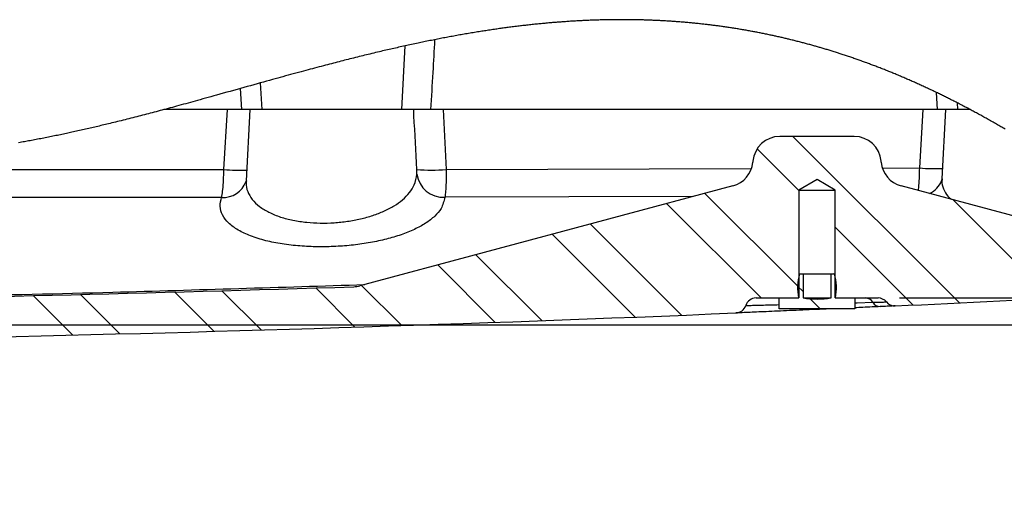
# Model space of a CAD drawing. Extents: x 0 to 4205, y 0 to 2970.
# Tile 22 of 67: x 2108 to 2565, y 1262 to 1482. Entities that reach past the tile are written whole.
import ezdxf

# ---------------------------------------------------------------- set-up
doc = ezdxf.new("R2010")
doc.units = 0
doc.header["$LTSCALE"] = 5
doc.layers.get('0').update_dxf_attribs({"linetype": 'CONTINUOUS'})
doc.styles.add('SLDTEXTSTYLE0', font='TXT', dxfattribs={"width": 0.605})
doc.dimstyles.new('SLDDIMSTYLE3', dxfattribs={"dimtxt": 25, "dimasz": 25, "dimexe": 0, "dimexo": 0.0625, "dimgap": 6.25, "dimtad": 1, "dimdec": 1, "dimlfac": 0.4, "dimrnd": 1e-09, "dimzin": 12, "dimtxsty": 'SLDTEXTSTYLE0', "dimsah": 1, "dimcen": 0.09, "dimazin": 3, "dimtfac": 1, "dimtmove": 0, "dimatfit": 3, "dimtolj": 1, "dimtzin": 12})

# ---------------------------------------------------------------- blocks, each defined once
blk = doc.blocks.new('SW_HATCH_1')
at = {"color": 0, "linetype": 'CONTINUOUS'}
for p, q in [((991.81, 18.47), (914.53, 95.75)), ((917.2, 70.63), (897.86, 89.97)), ((917.2, 25.73), (873.63, 69.29)), ((899.73, 20.75), (855.93, 64.55)), ((1034.6, 20.58), (988.86, 66.32)), ((862.83, 12.74), (820.51, 55.06)), ((841.25, 11.87), (802.81, 50.32)), ((970.38, 17.45), (934.2, 53.63)), ((798, 10.22), (767.4, 40.83)), ((776.34, 9.43), (749.69, 36.08)), ((933.95, 31.43), (933.38, 32)), ((645.82, 5.25), (627.57, 23.5)), ((667.64, 5.88), (649.41, 24.11)), ((711.2, 7.22), (693.01, 25.41)), ((732.94, 7.93), (714.28, 26.59)), ((919.2, 23.73), (916.71, 26.22)), ((580.2, 3.52), (561.89, 21.83)), ((602.1, 4.07), (583.81, 22.36)), ((927.18, 15.75), (922.56, 20.37))]:
    blk.add_line(p, q, dxfattribs=at)
blk = doc.blocks.new('_D_21')
at = {"color": 7, "linetype": 'CONTINUOUS'}
for p, q in [((2663.41, 1352.26), (2663.41, 1402.26)), ((2516.64, 1352.26), (2670.91, 1352.26)), ((2663.41, 1339.76), (2663.41, 1352.26)), ((1491.63, 1339.76), (2670.91, 1339.76)), ((2663.41, 1339.76), (2663.41, 1261.99))]:
    blk.add_line(p, q, dxfattribs=at)
for points in [[(2663.41, 1352.26), (2667.16, 1377.26), (2659.66, 1377.26)], [(2663.41, 1339.76), (2659.66, 1314.76), (2667.16, 1314.76)]]:
    blk.add_solid(points, dxfattribs=at)
at = {"color": 7, "linetype": 'CONTINUOUS', "insert": (2631.18, 1261.99), "char_height": 25, "attachment_point": 1, "rotation": 90, "style": 'SLDTEXTSTYLE0'}
blk.add_mtext('5', dxfattribs=at)

msp = doc.modelspace()

# ---------------------------------------------------------------- linework, layer by layer
at = {"color": 7, "linetype": 'CONTINUOUS'}
for p, q in [((2285.57, 1439.76), (2287.12, 1469.35)), ((2219.92, 1452.14), (2220.57, 1439.76)), ((2204.72, 1439.76), (2175.17, 1439.76)), ((2215.05, 1439.76), (2204.72, 1439.76)), ((2215.05, 1439.76), (2211.37, 1439.76)), ((2215.05, 1439.76), (2213.31, 1406.7)), ((2291.1, 1439.76), (2215.05, 1439.76)), ((2291.21, 1437.52), (2291.1, 1439.76)), ((2304.77, 1439.76), (2291.1, 1439.76)), ((2527.66, 1439.76), (2304.77, 1439.76)), ((2537.99, 1439.76), (2527.66, 1439.76)), ((2537.99, 1439.76), (2534.31, 1439.76)), ((2537.99, 1439.76), (2536.3, 1407.58)), ((2549.42, 1439.76), (2537.99, 1439.76)), ((2543.35, 1442.94), (2543.52, 1439.76)), ((2495.62, 1427.26), (2461.03, 1427.26)), ((2448.57, 1415.85), (2448.52, 1415.29)), ((2508.12, 1415.29), (2508.07, 1415.85)), ((2439.31, 1404.3), (2266.12, 1357.9)), ((2439.31, 1404.3), (2439.31, 1404.3)), ((2478.32, 1407.36), (2469.82, 1402.26)), ((2486.82, 1402.26), (2478.32, 1407.36)), ((2517.33, 1404.3), (2517.34, 1404.3)), ((2611.65, 1379.03), (2517.34, 1404.3)), ((2469.82, 1402.26), (2469.82, 1352.26)), ((2469.82, 1402.26), (2486.82, 1402.26)), ((2486.82, 1352.26), (2486.82, 1402.26)), ((2470.23, 1363.51), (2471.82, 1363.51)), ((2471.82, 1363.51), (2471.82, 1352.26)), ((2471.82, 1363.51), (2484.82, 1363.51)), ((2484.82, 1352.26), (2484.82, 1363.51)), ((2484.82, 1363.51), (2486.42, 1363.51)), ((2450.02, 1352.26), (2469.82, 1352.26)), ((2460.82, 1347.26), (2460.82, 1352.26)), ((2460.82, 1352.26), (2469.79, 1352.26)), ((2471.82, 1352.26), (2484.82, 1352.26)), ((2486.82, 1352.26), (2506.64, 1352.26)), ((2486.85, 1352.26), (2495.82, 1352.26)), ((2495.82, 1352.26), (2495.82, 1347.26)), ((2495.82, 1347.26), (2460.82, 1347.26))]:
    msp.add_line(p, q, dxfattribs=at)
at = {"color": 8, "linetype": 'CONTINUOUS'}
for p, q in [((2211.37, 1439.76), (2210.7, 1449.57)), ((2534.31, 1439.76), (2533.77, 1447.7)), ((2203, 1411.91), (2204.72, 1439.76)), ((2304.77, 1439.76), (2306.21, 1411.99)), ((2525.99, 1412.64), (2527.66, 1439.76)), ((2306.21, 1411.99), (2447.66, 1412.41)), ((2508.92, 1412.59), (2525.99, 1412.64)), ((2420.72, 1399.32), (2305.56, 1399.04))]:
    msp.add_line(p, q, dxfattribs=at)
at = {"color": 7, "linetype": 'CONTINUOUS', "flags": 128}
msp.add_lwpolyline([(2565.7, 1430.62), (2565.16, 1430.93), (2564.62, 1431.25), (2564.13, 1431.54), (2563.63, 1431.83), (2563.14, 1432.12), (2562.64, 1432.41), (2562.14, 1432.69), (2561.64, 1432.98), (2561.1, 1433.29), (2560.56, 1433.61), (2560.01, 1433.92), (2559.47, 1434.23), (2558.92, 1434.54), (2558.38, 1434.84), (2557.83, 1435.15), (2557.33, 1435.43), (2556.83, 1435.71), (2556.33, 1435.99), (2555.83, 1436.27), (2555.32, 1436.55), (2554.82, 1436.83), (2554.32, 1437.1), (2553.82, 1437.38), (2553.31, 1437.66), (2552.81, 1437.93), (2552.31, 1438.21), (2551.8, 1438.48), (2551.33, 1438.74), (2550.85, 1438.99), (2550.38, 1439.25), (2549.9, 1439.5), (2549.42, 1439.76), (2548.86, 1440.06), (2548.29, 1440.36), (2547.72, 1440.66), (2547.16, 1440.96), (2546.59, 1441.26), (2546.03, 1441.55), (2545.48, 1441.84), (2544.92, 1442.13), (2544.36, 1442.42), (2543.85, 1442.68), (2543.35, 1442.94), (2542.85, 1443.19), (2542.35, 1443.45), (2541.85, 1443.7), (2541.35, 1443.96), (2540.85, 1444.21), (2540.35, 1444.46), (2539.88, 1444.7), (2539.4, 1444.93), (2538.93, 1445.17), (2538.46, 1445.4), (2537.99, 1445.64), (2537.52, 1445.87), (2537.04, 1446.1), (2536.57, 1446.34), (2536.1, 1446.57), (2535.63, 1446.8), (2535.16, 1447.02), (2534.7, 1447.25), (2534.23, 1447.47), (2533.77, 1447.7), (2533.23, 1447.95), (2532.7, 1448.21), (2532.17, 1448.46), (2531.63, 1448.72), (2531.1, 1448.97), (2530.56, 1449.22), (2530.06, 1449.46), (2529.56, 1449.69), (2529.05, 1449.93), (2528.55, 1450.16), (2528.05, 1450.39), (2527.54, 1450.62), (2527.04, 1450.86), (2526.54, 1451.09), (2526.03, 1451.31), (2525.53, 1451.54), (2525.04, 1451.77), (2524.54, 1451.99), (2524.05, 1452.21), (2523.56, 1452.43), (2523.05, 1452.65), (2522.55, 1452.88), (2522.05, 1453.1), (2521.54, 1453.32), (2521.04, 1453.54), (2520.55, 1453.76), (2520.06, 1453.97), (2519.56, 1454.18), (2519.07, 1454.4), (2518.57, 1454.61), (2518.06, 1454.83), (2517.56, 1455.04), (2517.06, 1455.25), (2516.56, 1455.47), (2516.05, 1455.68), (2515.55, 1455.89), (2515.05, 1456.1), (2514.55, 1456.3), (2514.05, 1456.51), (2513.55, 1456.72), (2513.05, 1456.92), (2512.56, 1457.12), (2512.07, 1457.32), (2511.58, 1457.52), (2511.09, 1457.72), (2510.59, 1457.92), (2510.09, 1458.12), (2509.59, 1458.31), (2509.09, 1458.51), (2508.59, 1458.71), (2508.09, 1458.9), (2507.59, 1459.1), (2507.09, 1459.29), (2506.59, 1459.49), (2506.1, 1459.68), (2505.6, 1459.87), (2505.1, 1460.06), (2504.6, 1460.25), (2504.1, 1460.44), (2503.65, 1460.61), (2503.19, 1460.78), (2502.74, 1460.95), (2502.28, 1461.12), (2501.82, 1461.28), (2501.37, 1461.45), (2500.87, 1461.63), (2500.38, 1461.81), (2499.88, 1461.99), (2499.39, 1462.17), (2498.89, 1462.35), (2498.41, 1462.52), (2497.92, 1462.7), (2497.44, 1462.87), (2496.95, 1463.04), (2496.46, 1463.21), (2495.96, 1463.39), (2495.47, 1463.56), (2494.97, 1463.73), (2494.48, 1463.9), (2493.98, 1464.07), (2493.49, 1464.24), (2493, 1464.4), (2492.5, 1464.57), (2492.01, 1464.73), (2491.52, 1464.9), (2491.02, 1465.06), (2490.53, 1465.22), (2490.04, 1465.39), (2489.59, 1465.53), (2489.14, 1465.68), (2488.68, 1465.83), (2488.23, 1465.97), (2487.78, 1466.11), (2487.33, 1466.26), (2486.84, 1466.41), (2486.35, 1466.57), (2485.86, 1466.72), (2485.37, 1466.88), (2484.88, 1467.03), (2484.39, 1467.18), (2483.9, 1467.33), (2483.45, 1467.47), (2483, 1467.6), (2482.55, 1467.74), (2482.1, 1467.87), (2481.65, 1468.01), (2481.2, 1468.14), (2480.75, 1468.27), (2480.3, 1468.41), (2479.86, 1468.54), (2479.41, 1468.67), (2478.96, 1468.8), (2478.51, 1468.93), (2478.09, 1469.05), (2477.67, 1469.17), (2477.25, 1469.29), (2476.82, 1469.41), (2476.4, 1469.52), (2475.92, 1469.66), (2475.43, 1469.8), (2474.94, 1469.93), (2474.46, 1470.06), (2473.97, 1470.19), (2473.49, 1470.32), (2473.02, 1470.45), (2472.54, 1470.58), (2472.06, 1470.71), (2471.58, 1470.83), (2471.09, 1470.96), (2470.61, 1471.09), (2470.12, 1471.22), (2469.64, 1471.34), (2469.15, 1471.46), (2468.67, 1471.59), (2468.18, 1471.71), (2467.7, 1471.83), (2467.21, 1471.95), (2466.73, 1472.07), (2466.24, 1472.19), (2465.76, 1472.31), (2465.27, 1472.43), (2464.83, 1472.53), (2464.39, 1472.64), (2463.94, 1472.75), (2463.5, 1472.85), (2463.06, 1472.96), (2462.62, 1473.06), (2462.13, 1473.17), (2461.65, 1473.28), (2461.17, 1473.39), (2460.69, 1473.5), (2460.2, 1473.61), (2459.72, 1473.72), (2459.24, 1473.83), (2458.8, 1473.92), (2458.36, 1474.02), (2457.92, 1474.12), (2457.47, 1474.21), (2457.03, 1474.31), (2456.59, 1474.4), (2456.06, 1474.51), (2455.54, 1474.63), (2455.01, 1474.74), (2454.48, 1474.84), (2453.95, 1474.95), (2453.43, 1475.06), (2452.91, 1475.16), (2452.4, 1475.27), (2451.88, 1475.37), (2451.4, 1475.46), (2450.92, 1475.56), (2450.44, 1475.65), (2449.96, 1475.74), (2449.48, 1475.83), (2449, 1475.92), (2448.53, 1476.01), (2448, 1476.11), (2447.48, 1476.2), (2446.95, 1476.3), (2446.42, 1476.39), (2445.9, 1476.49), (2445.37, 1476.58), (2444.85, 1476.67), (2444.33, 1476.76), (2443.8, 1476.85), (2443.28, 1476.94), (2442.76, 1477.03), (2442.25, 1477.11), (2441.73, 1477.2), (2441.22, 1477.28), (2440.7, 1477.37), (2440.17, 1477.45), (2439.65, 1477.53), (2439.13, 1477.62), (2438.61, 1477.7), (2438.09, 1477.78), (2437.58, 1477.85), (2437.07, 1477.93), (2436.55, 1478.01), (2436.03, 1478.08), (2435.51, 1478.16), (2434.99, 1478.23), (2434.47, 1478.31), (2433.94, 1478.38), (2433.42, 1478.45), (2432.9, 1478.52), (2432.43, 1478.59), (2431.96, 1478.65), (2431.48, 1478.71), (2431.01, 1478.77), (2430.54, 1478.83), (2430.08, 1478.89), (2429.62, 1478.95), (2429.15, 1479.01), (2428.69, 1479.07), (2428.22, 1479.12), (2427.75, 1479.18), (2427.28, 1479.23), (2426.81, 1479.29), (2426.34, 1479.34), (2425.86, 1479.4), (2425.39, 1479.45), (2424.85, 1479.51), (2424.3, 1479.57), (2423.75, 1479.63), (2423.2, 1479.69), (2422.65, 1479.75), (2422.1, 1479.8), (2421.59, 1479.85), (2421.07, 1479.91), (2420.56, 1479.96), (2420.04, 1480.01), (2419.52, 1480.05), (2418.98, 1480.11), (2418.43, 1480.16), (2417.88, 1480.2), (2417.34, 1480.25), (2416.79, 1480.3), (2416.25, 1480.35), (2415.73, 1480.39), (2415.22, 1480.43), (2414.7, 1480.47), (2414.19, 1480.51), (2413.68, 1480.55), (2413.16, 1480.59), (2412.65, 1480.63), (2412.14, 1480.66), (2411.62, 1480.7), (2411.11, 1480.74), (2410.61, 1480.77), (2410.1, 1480.8), (2409.6, 1480.83), (2409.1, 1480.87), (2408.55, 1480.9), (2408.01, 1480.93), (2407.47, 1480.96), (2406.93, 1480.99), (2406.38, 1481.02), (2405.84, 1481.05), (2405.33, 1481.08), (2404.82, 1481.1), (2404.31, 1481.13), (2403.8, 1481.15), (2403.29, 1481.18), (2402.78, 1481.2), (2402.27, 1481.22), (2401.76, 1481.24), (2401.25, 1481.26), (2400.74, 1481.28), (2400.24, 1481.3), (2399.74, 1481.32), (2399.24, 1481.33), (2398.74, 1481.35), (2398.23, 1481.37), (2397.73, 1481.38), (2397.22, 1481.4), (2396.71, 1481.41), (2396.2, 1481.42), (2395.7, 1481.43), (2395.21, 1481.44), (2394.71, 1481.45), (2394.21, 1481.46), (2393.7, 1481.47), (2393.19, 1481.48), (2392.68, 1481.49), (2392.18, 1481.5), (2391.67, 1481.5), (2391.16, 1481.51), (2390.66, 1481.51), (2390.12, 1481.52), (2389.58, 1481.52), (2389.05, 1481.52), (2388.51, 1481.52), (2387.97, 1481.52), (2387.44, 1481.52), (2386.93, 1481.52), (2386.43, 1481.52), (2385.93, 1481.52), (2385.42, 1481.52), (2384.92, 1481.51), (2384.41, 1481.51), (2383.91, 1481.5), (2383.41, 1481.5), (2382.9, 1481.49), (2382.4, 1481.49), (2381.9, 1481.48), (2381.41, 1481.47), (2380.92, 1481.46), (2380.42, 1481.45), (2379.86, 1481.44), (2379.3, 1481.43), (2378.74, 1481.41), (2378.18, 1481.4), (2377.62, 1481.38), (2377.06, 1481.37), (2376.5, 1481.35), (2375.94, 1481.33), (2375.36, 1481.32), (2374.77, 1481.3), (2374.18, 1481.27), (2373.6, 1481.25), (2373.01, 1481.23), (2372.43, 1481.21), (2371.87, 1481.18), (2371.31, 1481.16), (2370.76, 1481.13), (2370.2, 1481.11), (2369.64, 1481.08), (2369.08, 1481.05), (2368.53, 1481.02), (2367.97, 1480.99), (2367.39, 1480.96), (2366.8, 1480.93), (2366.22, 1480.9), (2365.64, 1480.86), (2365.06, 1480.83), (2364.47, 1480.79), (2363.89, 1480.76), (2363.31, 1480.72), (2362.73, 1480.68), (2362.15, 1480.64), (2361.57, 1480.6), (2360.99, 1480.56), (2360.44, 1480.52), (2359.89, 1480.48), (2359.34, 1480.44), (2358.8, 1480.4), (2358.25, 1480.36), (2357.71, 1480.32), (2357.18, 1480.27), (2356.64, 1480.23), (2356.11, 1480.19), (2355.57, 1480.14), (2355.04, 1480.1), (2354.41, 1480.04), (2353.78, 1479.99), (2353.15, 1479.93), (2352.52, 1479.87), (2351.95, 1479.82), (2351.39, 1479.77), (2350.83, 1479.71), (2350.27, 1479.66), (2349.71, 1479.61), (2349.15, 1479.55), (2348.59, 1479.49), (2348.02, 1479.44), (2347.38, 1479.37), (2346.74, 1479.3), (2346.1, 1479.24), (2345.46, 1479.17), (2344.82, 1479.1), (2344.18, 1479.03), (2343.54, 1478.95), (2342.96, 1478.89), (2342.37, 1478.82), (2341.79, 1478.75), (2341.2, 1478.68), (2340.62, 1478.62), (2340.03, 1478.54), (2339.4, 1478.47), (2338.76, 1478.39), (2338.12, 1478.31), (2337.48, 1478.23), (2336.85, 1478.15), (2336.21, 1478.07), (2335.57, 1477.98), (2334.99, 1477.91), (2334.41, 1477.83), (2333.82, 1477.75), (2333.24, 1477.67), (2332.66, 1477.59), (2332.08, 1477.51), (2331.5, 1477.43), (2330.91, 1477.35), (2330.33, 1477.27), (2329.75, 1477.19), (2329.17, 1477.1), (2328.59, 1477.02), (2327.9, 1476.92), (2327.22, 1476.82), (2326.53, 1476.72), (2325.85, 1476.61), (2325.22, 1476.52), (2324.59, 1476.42), (2323.95, 1476.32), (2323.32, 1476.22), (2322.69, 1476.12), (2322.06, 1476.02), (2321.43, 1475.92), (2320.73, 1475.81), (2320.04, 1475.7), (2319.34, 1475.58), (2318.65, 1475.47), (2317.96, 1475.35), (2317.26, 1475.24), (2316.57, 1475.12), (2315.88, 1475), (2315.19, 1474.88), (2314.49, 1474.76), (2313.82, 1474.65), (2313.14, 1474.53), (2312.46, 1474.41), (2311.78, 1474.29), (2311.09, 1474.16), (2310.4, 1474.04), (2309.71, 1473.91), (2309.02, 1473.78), (2308.33, 1473.66), (2307.65, 1473.53), (2306.97, 1473.4), (2306.3, 1473.28), (2305.62, 1473.15), (2304.93, 1473.02), (2304.24, 1472.89), (2303.55, 1472.75), (2302.86, 1472.62), (2302.17, 1472.48), (2301.48, 1472.35), (2300.79, 1472.21), (2300.08, 1472.07), (2299.36, 1471.93), (2298.64, 1471.78), (2297.93, 1471.64), (2297.21, 1471.49), (2296.5, 1471.34), (2295.82, 1471.21), (2295.15, 1471.07), (2294.47, 1470.93), (2293.8, 1470.78), (2293.13, 1470.64), (2292.38, 1470.48), (2291.62, 1470.32), (2290.87, 1470.16), (2290.12, 1470), (2289.37, 1469.84), (2288.62, 1469.68), (2287.87, 1469.51), (2287.12, 1469.35), (2286.37, 1469.18), (2285.62, 1469.02), (2284.87, 1468.85), (2284.12, 1468.68), (2283.37, 1468.51), (2282.63, 1468.35), (2281.9, 1468.18), (2281.16, 1468.01), (2280.43, 1467.84), (2279.68, 1467.67), (2278.93, 1467.5), (2278.18, 1467.33), (2277.43, 1467.15), (2276.68, 1466.98), (2275.93, 1466.8), (2275.18, 1466.62), (2274.31, 1466.42), (2273.44, 1466.21), (2272.56, 1466), (2271.69, 1465.79), (2270.82, 1465.58), (2269.95, 1465.37), (2269.13, 1465.17), (2268.31, 1464.97), (2267.49, 1464.77), (2266.67, 1464.57), (2265.85, 1464.36), (2264.98, 1464.15), (2264.11, 1463.93), (2263.24, 1463.72), (2262.37, 1463.5), (2261.5, 1463.28), (2260.63, 1463.06), (2259.82, 1462.85), (2259, 1462.65), (2258.18, 1462.44), (2257.36, 1462.23), (2256.55, 1462.02), (2255.64, 1461.79), (2254.73, 1461.55), (2253.82, 1461.31), (2252.9, 1461.08), (2251.99, 1460.84), (2251.09, 1460.6), (2250.18, 1460.37), (2249.27, 1460.13), (2248.23, 1459.85), (2247.2, 1459.58), (2246.16, 1459.31), (2245.12, 1459.03), (2244.09, 1458.75), (2243.07, 1458.48), (2242.06, 1458.21), (2241.04, 1457.94), (2240.03, 1457.66), (2238.82, 1457.34), (2237.62, 1457.01), (2236.41, 1456.68), (2235.21, 1456.36), (2234, 1456.03), (2232.8, 1455.7), (2231.59, 1455.37), (2230.39, 1455.04), (2229.19, 1454.71), (2227.98, 1454.38), (2226.78, 1454.04), (2225.58, 1453.71), (2224.16, 1453.32), (2222.75, 1452.93), (2221.34, 1452.53), (2219.92, 1452.14), (2218.38, 1451.71), (2216.85, 1451.28), (2215.31, 1450.85), (2213.77, 1450.42), (2212.23, 1450), (2210.7, 1449.57), (2209.1, 1449.12), (2207.5, 1448.67), (2205.9, 1448.22), (2204.31, 1447.78), (2202.71, 1447.33), (2201.12, 1446.89), (2199.52, 1446.44), (2198.27, 1446.09), (2197.02, 1445.74), (2195.76, 1445.4), (2194.51, 1445.05), (2193.26, 1444.7), (2192.01, 1444.35), (2190.76, 1444.01), (2189.67, 1443.71), (2188.58, 1443.41), (2187.48, 1443.1), (2186.39, 1442.8), (2185.3, 1442.5), (2184.21, 1442.21), (2183.11, 1441.91), (2182.02, 1441.61), (2181.04, 1441.34), (2180.06, 1441.08), (2179.08, 1440.81), (2178.1, 1440.55), (2177.13, 1440.28), (2176.15, 1440.02), (2175.17, 1439.76), (2174.26, 1439.51), (2173.36, 1439.27), (2172.45, 1439.03), (2171.54, 1438.79), (2170.64, 1438.55), (2169.75, 1438.32), (2168.86, 1438.08), (2167.97, 1437.85), (2167.08, 1437.61), (2166.17, 1437.38), (2165.26, 1437.14), (2164.36, 1436.91), (2163.45, 1436.67), (2162.54, 1436.44), (2161.64, 1436.2), (2160.73, 1435.97), (2159.83, 1435.74), (2158.92, 1435.51), (2158.01, 1435.28), (2157.11, 1435.05), (2156.2, 1434.83), (2155.3, 1434.6), (2154.39, 1434.37), (2153.56, 1434.17), (2152.73, 1433.96), (2151.9, 1433.76), (2151.07, 1433.55), (2150.24, 1433.35), (2149.41, 1433.15), (2148.71, 1432.98), (2148, 1432.81), (2147.29, 1432.64), (2146.58, 1432.47), (2145.87, 1432.3), (2145.17, 1432.13), (2144.48, 1431.97), (2143.78, 1431.8), (2143.09, 1431.64), (2142.38, 1431.47), (2141.67, 1431.31), (2140.96, 1431.14), (2140.25, 1430.98), (2139.54, 1430.82), (2138.83, 1430.65), (2138.12, 1430.49), (2137.41, 1430.33), (2136.7, 1430.17), (2135.99, 1430.01), (2135.28, 1429.85), (2134.57, 1429.7), (2133.86, 1429.54), (2133.15, 1429.38), (2132.5, 1429.24), (2131.85, 1429.1), (2131.2, 1428.96), (2130.55, 1428.82), (2129.9, 1428.68), (2129.25, 1428.54), (2128.54, 1428.39), (2127.83, 1428.24), (2127.13, 1428.09), (2126.42, 1427.95), (2125.71, 1427.8), (2125.02, 1427.66), (2124.32, 1427.51), (2123.63, 1427.37), (2122.93, 1427.23), (2122.23, 1427.09), (2121.52, 1426.95), (2120.81, 1426.81), (2120.1, 1426.67), (2119.39, 1426.53), (2118.68, 1426.39), (2117.97, 1426.25), (2117.27, 1426.12), (2116.56, 1425.98), (2115.85, 1425.85), (2115.14, 1425.72), (2114.43, 1425.58), (2113.72, 1425.45), (2113.02, 1425.32), (2112.37, 1425.2), (2111.72, 1425.09), (2111.07, 1424.97), (2110.42, 1424.85), (2109.77, 1424.74), (2109.12, 1424.62), (2108.41, 1424.5), (2107.71, 1424.37)], dxfattribs=at)
at = {"color": 8, "linetype": 'CONTINUOUS', "flags": 128}
msp.add_lwpolyline([(2495.82, 1350.04), (2496.94, 1350.07), (2504.18, 1350.25)], dxfattribs=at)
at = {"color": 7, "linetype": 'CONTINUOUS'}
for centre, radius, start, end in [((2461.03, 1414.76), 12.5, 89.9992, 175.0001), ((2495.62, 1414.76), 12.5, 4.9996, 90.0009), ((2436.07, 1416.38), 12.5, 284.9991, 355.0004), ((2520.57, 1416.38), 12.5, 184.9999, 254.9987), ((2493.26, 1356.99), 23.94, 164.2056, 191.404), ((2463.38, 1356.99), 23.94, 348.596, 15.7944), ((1703.33, 18829.57), 17481.06, 269.999987, 271.835626), ((2262.88, 1369.97), 12.5, 271.8371, 284.9999), ((1702.78, 18840.79), 17511.05, 272.657297, 272.975154), ((2440.49, 1350.29), 5, 272.4133, 342.3197), ((2450.02, 1347.26), 5, 90.0007, 162.3152), ((2478.32, 1394.83), 43.06, 261.3185, 278.6815), ((2506.64, 1347.26), 5, 39.1319, 89.9958), ((2514.39, 1353.57), 5, 219.1305, 272.6554), ((1703.32, 18829.74), 17499.98, 270, 272.414928)]:
    msp.add_arc(centre, radius, start, end, dxfattribs=at)
at = {"color": 8, "linetype": 'CONTINUOUS'}
for centre, radius, start, end in [((2533.87, 1520.36), 108.01, 265.8118, 271.4233), ((2210.88, 1519.58), 107.95, 265.8137, 271.4307), ((2299.37, 1477.27), 65.64, 264.0208, 275.9792), ((2304.83, 1411.34), 12.32, 187.0235, 273.3877), ((2202.69, 1410.24), 11.29, 266.2467, 339.3837), ((2526.04, 1410.6), 10.83, 294.6761, 339.1479), ((2500.82, 1348.45), 3.81, 28.2132, 87.6861), ((2507.59, 1352.16), 3.91, 209.2562, 270.2935)]:
    msp.add_arc(centre, radius, start, end, dxfattribs=at)
for points, knots in [([(2300.79, 1472.21), (2300.53, 1467.15), (2299.95, 1456.33), (2299.3, 1445.52), (2298.96, 1439.76)], [0, 0, 0, 0, 0.4674, 1, 1, 1, 1]), ([(2525.37, 1402.15), (2525.43, 1402.58), (2525.69, 1404.43), (2525.88, 1407.93), (2525.95, 1411), (2525.99, 1412.64)], [0, 0, 0, 0, 0.124089, 0.531574, 1, 1, 1, 1]), ([(1982.7, 1412.1), (2037.73, 1412.02), (2111.16, 1411.92), (2184.6, 1411.92), (2203, 1411.91)], [0, 0, 0, 0, 0.749392, 1, 1, 1, 1]), ([(2201.95, 1398.97), (2202, 1399.17), (2202.27, 1400.4), (2202.58, 1403.08), (2202.89, 1407.2), (2202.96, 1410.27), (2203, 1411.91)], [0, 0, 0, 0, 0.046763, 0.291536, 0.621172, 1, 1, 1, 1]), ([(2213.44, 1406.74), (2213.39, 1406.39), (2213.12, 1404.71), (2213.93, 1401.59), (2216.07, 1397.8), (2219.54, 1394.53), (2224.06, 1391.83), (2229.32, 1389.73), (2235.21, 1388.24), (2241.39, 1387.33), (2247.78, 1386.97), (2254.14, 1387.13), (2260.39, 1387.79), (2266.4, 1388.9), (2272.05, 1390.47), (2277.3, 1392.48), (2281.95, 1394.9), (2285.99, 1397.76), (2289.17, 1400.99), (2291.79, 1404.96), (2292.31, 1408.09), (2292.6, 1409.83)], [0, 0, 0, 0, 0.010895, 0.051749, 0.094687, 0.143104, 0.195276, 0.254804, 0.315364, 0.380854, 0.445176, 0.510885, 0.574867, 0.637044, 0.697553, 0.753859, 0.808362, 0.857347, 0.904439, 0.946615, 1, 1, 1, 1]), ([(2292.6, 1409.83), (2292.6, 1409.98), (2292.61, 1410.36), (2292.58, 1411.01), (2292.56, 1411.57), (2292.54, 1411.91), (2292.54, 1411.99)], [0, 0, 0, 0, 0.214003, 0.523587, 0.894904, 1, 1, 1, 1]), ([(2306.21, 1411.99), (2306.21, 1411.54), (2306.22, 1409.48), (2306.15, 1406.09), (2306, 1402.21), (2305.69, 1399.96), (2305.56, 1399.04)], [0, 0, 0, 0, 0.104788, 0.475217, 0.784678, 1, 1, 1, 1]), ([(2536.42, 1407.58), (2536.37, 1407.27), (2536.11, 1405.72), (2536.94, 1402.83), (2538.57, 1399.86), (2540.17, 1398.52), (2540.76, 1398.03)], [0, 0, 0, 0, 0.086335, 0.429512, 0.792676, 1, 1, 1, 1]), ([(2201.95, 1398.97), (2183.61, 1398.97), (2110.3, 1398.98), (2036.99, 1399.06), (1982.03, 1399.12)], [0, 0, 0, 0, 0.250203, 1, 1, 1, 1]), ([(2305.56, 1399.04), (2305.12, 1397.25), (2304.32, 1393.94), (2300.79, 1390.02), (2296.59, 1386.77), (2291.27, 1383.92), (2285.17, 1381.49), (2278.31, 1379.47), (2270.91, 1377.89), (2263.07, 1376.77), (2254.9, 1376.11), (2246.62, 1375.95), (2238.28, 1376.31), (2230.22, 1377.23), (2222.53, 1378.73), (2215.67, 1380.82), (2209.77, 1383.51), (2205.22, 1386.76), (2202.2, 1390.56), (2200.94, 1394.88), (2201.61, 1397.6), (2201.95, 1398.97)], [0, 0, 0, 0, 0.043781, 0.08097, 0.124714, 0.172316, 0.226376, 0.283478, 0.345172, 0.409264, 0.47526, 0.543251, 0.609794, 0.677189, 0.739302, 0.799161, 0.850534, 0.89567, 0.933144, 0.966314, 1, 1, 1, 1]), ([(1703.37, 1349.11), (1753.15, 1349.23), (1852.72, 1349.46), (2002.07, 1351.54), (2140.64, 1354.45), (2229.41, 1357.27), (2268.41, 1358.51)], [0, 0, 0, 0, 0.264266, 0.528535, 0.792881, 1, 1, 1, 1]), ([(2445.25, 1348.78), (2445.42, 1348.78), (2446.06, 1348.8), (2447.47, 1348.83), (2449.71, 1348.88), (2452.78, 1348.96), (2456.52, 1349.05), (2459.29, 1349.12), (2460.78, 1349.16), (2460.82, 1349.16)], [0, 0, 0, 0, 0.033059, 0.122475, 0.270888, 0.465953, 0.713316, 0.991998, 1, 1, 1, 1]), ([(2504.18, 1350.25), (2505.73, 1350.29), (2507.84, 1350.35), (2509.95, 1350.4), (2510.51, 1350.41), (2510.51, 1350.41)], [0, 0, 0, 0, 0.733523, 0.999624, 1, 1, 1, 1])]:
    msp.add_open_spline(points, degree=3, knots=knots, dxfattribs=at)
at = {"color": 7, "linetype": 'CONTINUOUS'}
for points, knots in [([(2292.54, 1411.99), (2292.11, 1420.3), (2291.67, 1428.81), (2291.22, 1437.32), (2291.21, 1437.52)], [0, 0, 0, 0, 0.9769, 1, 1, 1, 1]), ([(2213.28, 1406.76), (2213.29, 1406.61), (2213.3, 1406.44), (2213.26, 1406.28), (2213.26, 1406.27)], [0, 0, 0, 0, 0.901968, 1, 1, 1, 1]), ([(2536.28, 1407.59), (2536.29, 1407.52), (2536.35, 1407.27), (2536, 1406.61), (2536.16, 1406.74), (2536.16, 1406.74)], [0, 0, 0, 0, 0.280022, 0.998657, 1, 1, 1, 1]), ([(2514.62, 1348.57), (2514.12, 1348.55), (2512.87, 1348.49), (2510.53, 1348.38), (2508.7, 1348.3), (2507.61, 1348.25)], [0, 0, 0, 0, 0.215984, 0.534583, 1, 1, 1, 1]), ([(2485.74, 1347.26), (2484.68, 1347.21), (2481.51, 1347.07), (2476.32, 1346.84), (2470.17, 1346.57), (2464.29, 1346.31), (2458.72, 1346.07), (2453.74, 1345.85), (2449.39, 1345.67), (2445.45, 1345.5), (2442.83, 1345.39), (2441.21, 1345.32), (2440.9, 1345.31), (2440.7, 1345.3)], [0, 0, 0, 0, 0.07107, 0.210713, 0.345994, 0.480354, 0.602901, 0.716667, 0.812316, 0.892298, 0.979186, 0.986854, 1, 1, 1, 1]), ([(2507.61, 1348.25), (2506.39, 1348.19), (2503.7, 1348.07), (2499.77, 1347.89), (2497.06, 1347.77), (2495.82, 1347.71)], [0, 0, 0, 0, 0.310833, 0.684116, 1, 1, 1, 1])]:
    msp.add_open_spline(points, degree=3, knots=knots, dxfattribs=at)

# ---------------------------------------------------------------- block references
msp.add_blockref('SW_HATCH_1', (1552.62, 1331.51), dxfattribs=at)

# ---------------------------------------------------------------- dimensions: what is measured, and where the dimension line sits
dim = msp.add_linear_dim(base=(2663.41, 1352.26), p1=(1481.63, 1339.76), p2=(2506.64, 1352.26), angle=90, dimstyle='SLDDIMSTYLE3', dxfattribs=at)
dim.commit()
dim.dimension.update_dxf_attribs({"geometry": '_D_21', "text_midpoint": (2663.41, 1271.54), "dimtype": 160})

doc.saveas('drawing.dxf')
